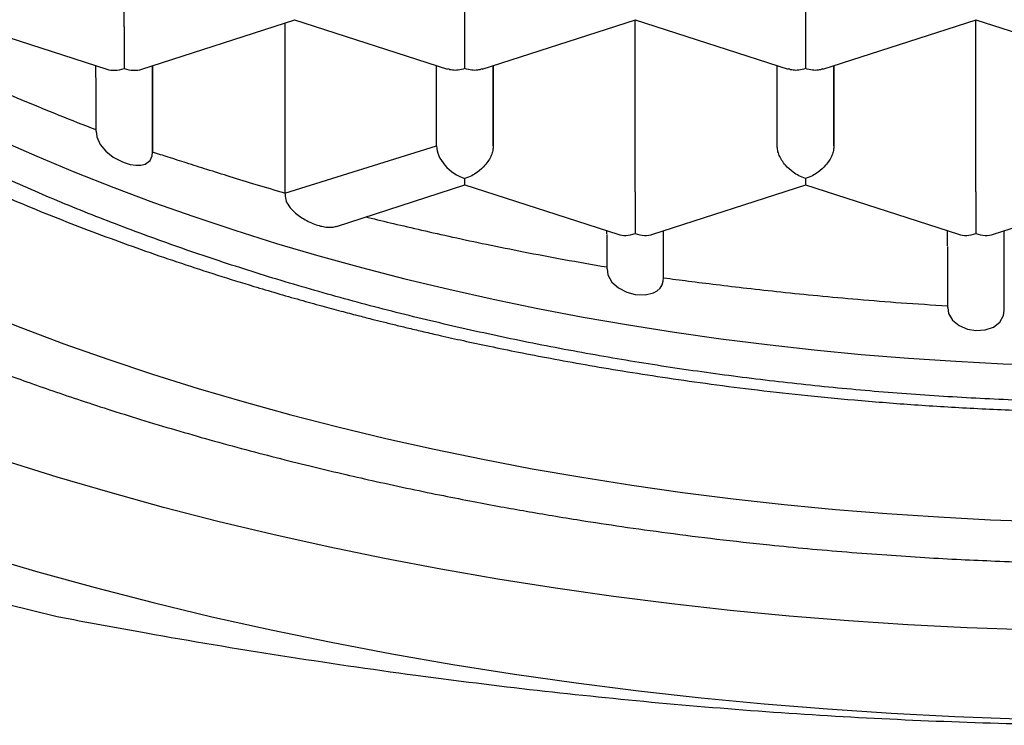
# Model space of a CAD drawing. Header units: millimetres. Extents: x 8 to 692, y 12 to 803.
# Tile 40 of 65: x 295.74 to 300.08, y 644.59 to 647.7. Entities that reach past the tile are written whole.
import ezdxf

# ---------------------------------------------------------------- set-up
doc = ezdxf.new("R2010")
doc.units = ezdxf.units.MM

msp = doc.modelspace()

# ---------------------------------------------------------------- linework, layer by layer
at = {"color": 7, "linetype": 'Continuous', "lineweight": 30}
for p, q in [((296.2001, 647.6685), (296.2001, 648.425)), ((297.7001, 647.6685), (297.7001, 648.425)), ((299.2001, 648.425), (299.2001, 647.6685)), ((295.4501, 647.6986), (296.1233, 647.4813)), ((296.2769, 647.4813), (296.9506, 647.6988)), ((296.907, 647.6847), (296.907, 646.9357)), ((296.9497, 647.6987), (297.6236, 647.4811)), ((297.7765, 647.4811), (298.4506, 647.6988)), ((298.4497, 647.6987), (299.1236, 647.4811)), ((298.4501, 646.9421), (298.4501, 647.6986)), ((299.2765, 647.4811), (299.9505, 647.6987)), ((299.9495, 647.6988), (300.6236, 647.4811)), ((299.9501, 646.9421), (299.9501, 647.6986)), ((296.0751, 647.4457), (296.0751, 647.4968)), ((296.3251, 647.4968), (296.3251, 647.1164)), ((296.3251, 647.1164), (296.3251, 647.4968)), ((297.5751, 647.1439), (297.5751, 647.4968)), ((297.8251, 647.4968), (297.8251, 647.1439)), ((297.8251, 647.1439), (297.8251, 647.4968)), ((299.0751, 647.1439), (299.0751, 647.4968)), ((299.3251, 647.4968), (299.3251, 647.1439)), ((299.3251, 647.1439), (299.3251, 647.4968)), ((296.0751, 647.4434), (296.0751, 647.2084)), ((296.907, 646.9357), (297.5751, 647.1439)), ((297.7001, 646.9722), (297.7001, 646.9999)), ((297.1346, 646.7896), (297.7001, 646.9722)), ((297.7001, 646.9722), (298.3733, 646.7549)), ((298.5269, 646.7549), (299.2005, 646.9723)), ((299.1995, 646.9724), (299.8733, 646.7549)), ((300.0269, 646.7549), (300.7005, 646.9723)), ((298.3251, 646.7566), (298.3251, 646.7704)), ((298.5751, 646.5634), (298.5751, 646.7704)), ((298.5751, 646.5635), (298.5751, 646.7704)), ((299.8251, 646.7042), (299.8251, 646.7704)), ((300.0751, 646.4195), (300.0751, 646.7704)), ((300.0751, 646.4197), (300.0751, 646.7704)), ((298.3251, 646.7543), (298.3251, 646.6035)), ((299.8251, 646.7019), (299.8251, 646.4325))]:
    msp.add_line(p, q, dxfattribs=at)
at = {"color": 7, "linetype": 'Continuous', "lineweight": 30, "flags": 128}
for points in [[(296.0762, 647.2085), (296.0788, 647.1832), (296.0939, 647.1505), (296.1187, 647.1207), (296.1508, 647.0951), (296.1887, 647.0748), (296.2003, 647.0702), (296.2263, 647.0624), (296.2509, 647.0586), (296.273, 647.0591), (296.2926, 647.0641), (296.3137, 647.0797), (296.3234, 647.1006), (296.3251, 647.1164), (296.3251, 647.1164)], [(295.6498, 647.1713), (295.8148, 647.0985), (295.9831, 647.0282), (296.1547, 646.9604), (296.3293, 646.8952), (296.507, 646.8325), (296.6876, 646.7724), (296.8709, 646.715), (297.0568, 646.6603), (297.2452, 646.6084), (297.436, 646.5592), (297.629, 646.5128), (297.8242, 646.4693), (298.0213, 646.4286), (298.2202, 646.3908), (298.4208, 646.356), (298.623, 646.3241), (298.8267, 646.2952), (299.0316, 646.2693), (299.2376, 646.2464), (299.4447, 646.2265), (299.6526, 646.2096), (299.8612, 646.1958), (300.0704, 646.185), (300.2801, 646.1774)], [(298.3262, 646.6036), (298.3294, 646.5766), (298.347, 646.5449), (298.376, 646.5186), (298.4124, 646.4999), (298.45, 646.4899), (298.4932, 646.4882), (298.5306, 646.4974), (298.5465, 646.5064), (298.5593, 646.5183), (298.5683, 646.5322), (298.5736, 646.5484), (298.5751, 646.5634), (298.5751, 646.5634)], [(295.5569, 646.4182), (295.744, 646.3443), (295.9345, 646.2731), (296.1282, 646.2048), (296.3251, 646.1393), (296.5249, 646.0767), (296.7277, 646.0171), (296.9331, 645.9604), (297.1411, 645.9068), (297.3516, 645.8562), (297.5643, 645.8087), (297.7793, 645.7644), (297.9962, 645.7232), (298.2149, 645.6853), (298.4354, 645.6505), (298.6574, 645.619), (298.8808, 645.5907), (299.1055, 645.5657), (299.3313, 645.544), (299.558, 645.5256), (299.7854, 645.5106), (300.0136, 645.4988), (300.2421, 645.4905)], [(299.8262, 646.4326), (299.8294, 646.406), (299.8468, 646.3762), (299.8759, 646.3528), (299.9135, 646.3377), (299.95, 646.332), (299.9912, 646.3347), (300.0274, 646.3467), (300.0558, 646.3683), (300.0722, 646.398), (300.0751, 646.4195), (300.0751, 646.4195)], [(300.1741, 645.0132), (299.9116, 645.0228), (299.6496, 645.0363), (299.3883, 645.0536), (299.1279, 645.0747), (298.8686, 645.0996), (298.6106, 645.1283), (298.3539, 645.1608), (298.0989, 645.197), (297.8457, 645.2369), (297.5944, 645.2806), (297.3453, 645.3279), (297.0985, 645.3788), (296.8541, 645.4333), (296.6124, 645.4914), (296.3734, 645.553), (296.1375, 645.6181), (295.9046, 645.6866), (295.6751, 645.7584)], [(295.5706, 645.3426), (295.8197, 645.2693), (296.0721, 645.1997), (296.3276, 645.1338), (296.5862, 645.0717), (296.8476, 645.0134), (297.1116, 644.9589), (297.3781, 644.9083), (297.6469, 644.8616), (297.9178, 644.8189), (298.1905, 644.7802), (298.465, 644.7454), (298.741, 644.7147), (299.0184, 644.6881), (299.2969, 644.6655), (299.5764, 644.647), (299.8566, 644.6326), (300.1375, 644.6223), (300.4187, 644.6161), (300.7001, 644.6141)], [(295.6908, 645.126), (295.9042, 645.0726)]]:
    msp.add_lwpolyline(points, dxfattribs=at)
at = {"color": 7, "linetype": 'Continuous', "lineweight": 30}
for centre, major_axis, start_param, end_param in [((296.2001, 647.5878), (0.1123, 0.0818), 3.596134, 4.257848), ((296.2001, 647.5878), (0.1123, -0.0818), 5.16693, 5.828644), ((297.7001, 647.1035), (0.1123, -0.0818), 3.596134, 5.16693), ((298.4501, 646.8614), (0.1123, 0.0818), 3.596134, 4.257848), ((298.4501, 646.8614), (0.1123, -0.0818), 5.16693, 5.828644), ((299.9501, 646.8614), (0.1123, 0.0818), 3.596134, 4.257848), ((299.9501, 646.8614), (0.1123, -0.0818), 5.16693, 5.828644)]:
    msp.add_ellipse(centre, major_axis=major_axis, ratio=0.671271, start_param=start_param, end_param=end_param, dxfattribs=at)
for points, knots in [([(291.3501, 650.6917), (291.3502, 650.6766), (291.3505, 650.6459), (291.3518, 650.6012), (291.3536, 650.5566), (291.356, 650.5126), (291.3588, 650.4712), (291.362, 650.431), (291.3654, 650.3946), (291.3687, 650.3626), (291.3719, 650.334), (291.3756, 650.3034), (291.3805, 650.2667), (291.3866, 650.2247), (291.3936, 650.1803), (291.4013, 650.1363), (291.4093, 650.0935), (291.4175, 650.0524), (291.4261, 650.012), (291.4347, 649.974), (291.4433, 649.9382), (291.452, 649.9033), (291.4619, 649.8653), (291.4736, 649.8225), (291.4931, 649.7551), (291.5213, 649.6655), (291.5589, 649.5587), (291.5979, 649.4579), (291.6376, 649.3633), (291.6796, 649.2706), (291.7247, 649.1774), (291.7741, 649.0822), (291.8221, 648.9955), (291.8679, 648.9171), (291.9102, 648.8478), (291.9534, 648.78), (291.9958, 648.7162), (292.04, 648.6519), (292.0899, 648.582), (292.1443, 648.5089), (292.1983, 648.4393), (292.2469, 648.3788), (292.2914, 648.3251), (292.3318, 648.2776), (292.3683, 648.2356), (292.3996, 648.2004), (292.429, 648.1678), (292.4601, 648.1339), (292.4979, 648.0935), (292.5409, 648.0485), (292.5867, 648.0017), (292.6498, 647.9388), (292.7305, 647.861), (292.8318, 647.7678), (292.9356, 647.6765), (293.0462, 647.5834), (293.1546, 647.4964), (293.2618, 647.4137), (293.3673, 647.3354), (293.4733, 647.2597), (293.5755, 647.1894), (293.6689, 647.1272), (293.7448, 647.0781), (293.8045, 647.0403), (293.8498, 647.0121), (293.8906, 646.9871), (293.9272, 646.9649), (293.9618, 646.9441), (293.9986, 646.9223), (294.044, 646.8956), (294.1009, 646.8627), (294.1704, 646.8233), (294.2511, 646.7786), (294.3434, 646.7288), (294.4468, 646.6746), (294.5587, 646.6178), (294.6738, 646.5612), (294.7876, 646.5072), (294.9119, 646.4499), (295.0455, 646.3907), (295.1868, 646.3305), (295.3189, 646.2764), (295.4412, 646.228), (295.5515, 646.1858), (295.6556, 646.1471), (295.7601, 646.1093), (295.8736, 646.0695), (295.9971, 646.0277), (296.1306, 645.9841), (296.2745, 645.9389), (296.4244, 645.894), (296.5788, 645.8497), (296.7327, 645.8076), (296.8854, 645.7678), (297.0321, 645.7313), (297.1724, 645.698), (297.3149, 645.6656), (297.4583, 645.6346), (297.6014, 645.6051), (297.7337, 645.5792), (297.8551, 645.5565), (297.9708, 645.5358), (298.087, 645.5159), (298.2275, 645.4931), (298.3964, 645.4674), (298.5967, 645.4396), (298.8138, 645.4125), (299.0195, 645.3898), (299.2105, 645.3711), (299.3821, 645.3563), (299.5544, 645.3432), (299.7222, 645.3323), (299.8815, 645.3235), (300.0402, 645.3164), (300.1972, 645.3108), (300.3513, 645.3068), (300.493, 645.3044), (300.6199, 645.3034), (300.7376, 645.3032), (300.8534, 645.3039), (300.9767, 645.3055), (301.1092, 645.3083), (301.2507, 645.3124), (301.4012, 645.3181), (301.5664, 645.326), (301.7468, 645.3365), (301.9405, 645.3502), (302.138, 645.3665), (302.3353, 645.3853), (302.5811, 645.4117), (302.8734, 645.4484), (303.2098, 645.4981), (303.5388, 645.5542), (303.8603, 645.6164), (304.1809, 645.686), (304.5003, 645.7631), (304.8181, 645.848), (305.1277, 645.9389), (305.4289, 646.0356), (305.7215, 646.1378), (306.0221, 646.2517), (306.3288, 646.3783), (306.6398, 646.5185), (306.9387, 646.6655), (307.1515, 646.7794), (307.284, 646.8542), (307.3385, 646.8855), (307.3846, 646.9124), (307.42, 646.9333), (307.4459, 646.9487), (307.4649, 646.9602), (307.4841, 646.9717), (307.5079, 646.9862), (307.5392, 647.0053), (307.5782, 647.0295), (307.6245, 647.0586), (307.678, 647.0927), (307.7384, 647.132), (307.8034, 647.1751), (307.8851, 647.2306), (307.9777, 647.2954), (308.0775, 647.3679), (308.1678, 647.4358), (308.244, 647.495), (308.3075, 647.5457), (308.359, 647.5877), (308.4037, 647.6248), (308.437, 647.653), (308.4621, 647.6744), (308.4837, 647.6931), (308.5104, 647.7163), (308.5439, 647.7459), (308.5953, 647.7919), (308.659, 647.8506), (308.7277, 647.916), (308.7866, 647.974), (308.8362, 648.0241), (308.8784, 648.0677), (308.9099, 648.1009), (308.9323, 648.1248), (308.9494, 648.1432), (308.9683, 648.1638), (308.9919, 648.1899), (309.0212, 648.2227), (309.0581, 648.2647), (309.0998, 648.3135), (309.1432, 648.3656), (309.1833, 648.4152), (309.219, 648.4604), (309.2505, 648.5014), (309.2783, 648.5381), (309.3032, 648.5719), (309.3255, 648.6026), (309.3475, 648.6333), (309.3725, 648.6689), (309.4032, 648.7138), (309.4408, 648.7701), (309.4805, 648.8321), (309.5188, 648.8942), (309.5518, 648.9498), (309.5801, 648.999), (309.6032, 649.0405), (309.622, 649.075), (309.6371, 649.1034), (309.651, 649.1301), (309.6661, 649.1595), (309.6844, 649.1959), (309.7053, 649.2389), (309.7271, 649.2851), (309.7481, 649.3314), (309.7682, 649.3773), (309.787, 649.4218), (309.8032, 649.4615), (309.8163, 649.4946), (309.8263, 649.5207), (309.835, 649.5438), (309.8435, 649.5668), (309.8527, 649.5921), (309.8625, 649.6201), (309.873, 649.6506), (309.8867, 649.6917), (309.9037, 649.7455), (309.9239, 649.814), (309.944, 649.8878), (309.9621, 649.9607), (309.9773, 650.0284), (309.9898, 650.09), (310.0004, 650.1469), (310.0089, 650.1978), (310.0147, 650.2354), (310.0186, 650.2626), (310.0216, 650.2847), (310.0252, 650.312), (310.0293, 650.3461), (310.0337, 650.387), (310.0382, 650.4348), (310.0424, 650.4894), (310.046, 650.5508), (310.0488, 650.6191), (310.0493, 650.6668), (310.0496, 650.6919)], [0, 0, 0, 0, 0.002282, 0.004644, 0.007088, 0.009616, 0.012168, 0.014449, 0.016737, 0.018594, 0.020077, 0.021769, 0.023871, 0.026347, 0.028914, 0.031413, 0.033844, 0.036208, 0.038446, 0.040753, 0.042733, 0.044586, 0.046761, 0.049274, 0.051961, 0.058408, 0.064828, 0.070598, 0.076109, 0.081536, 0.087082, 0.092789, 0.098687, 0.102834, 0.107136, 0.111446, 0.11539, 0.119031, 0.123496, 0.128613, 0.132951, 0.136844, 0.140302, 0.143398, 0.146148, 0.148551, 0.150368, 0.152616, 0.155322, 0.158468, 0.161687, 0.164831, 0.171318, 0.177732, 0.184291, 0.190761, 0.197413, 0.203168, 0.209117, 0.215164, 0.220705, 0.225634, 0.229951, 0.232514, 0.234799, 0.236834, 0.23866, 0.240277, 0.242, 0.244111, 0.246974, 0.250336, 0.254196, 0.258555, 0.263412, 0.268663, 0.273978, 0.279061, 0.283913, 0.290443, 0.296502, 0.30209, 0.307207, 0.311854, 0.315798, 0.320039, 0.324641, 0.329604, 0.334927, 0.340611, 0.346657, 0.352516, 0.358577, 0.3644, 0.369935, 0.375181, 0.380139, 0.385805, 0.39104, 0.395843, 0.400216, 0.404194, 0.408297, 0.412696, 0.419227, 0.426316, 0.433965, 0.442172, 0.447955, 0.453986, 0.460101, 0.465922, 0.471436, 0.476641, 0.48238, 0.487691, 0.492575, 0.49703, 0.500808, 0.504744, 0.508995, 0.51356, 0.518441, 0.523636, 0.529146, 0.535572, 0.542377, 0.549312, 0.556203, 0.563048, 0.57516, 0.58713, 0.598958, 0.610644, 0.622218, 0.6344, 0.646486, 0.658476, 0.670371, 0.682179, 0.693903, 0.707613, 0.721214, 0.734756, 0.748247, 0.751243, 0.753932, 0.756195, 0.758031, 0.759173, 0.760052, 0.760865, 0.762035, 0.763611, 0.765573, 0.767923, 0.770659, 0.773782, 0.777287, 0.780853, 0.786769, 0.792273, 0.797365, 0.802043, 0.80543, 0.80853, 0.811222, 0.813495, 0.814602, 0.815819, 0.817469, 0.819556, 0.822078, 0.827172, 0.83183, 0.83562, 0.83906, 0.842023, 0.844439, 0.845747, 0.846826, 0.848119, 0.849845, 0.852005, 0.8546, 0.858129, 0.861557, 0.864757, 0.867731, 0.870268, 0.872611, 0.874752, 0.876686, 0.878429, 0.88056, 0.883377, 0.886828, 0.891059, 0.894874, 0.898272, 0.901254, 0.903871, 0.905805, 0.907516, 0.909003, 0.910635, 0.912813, 0.915536, 0.918315, 0.921061, 0.923773, 0.926451, 0.928923, 0.93078, 0.932276, 0.9335, 0.934828, 0.936304, 0.937928, 0.9397, 0.94163, 0.945077, 0.949046, 0.953468, 0.957815, 0.96158, 0.965082, 0.968314, 0.971206, 0.97366, 0.974721, 0.975912, 0.977508, 0.979508, 0.981912, 0.984721, 0.987935, 0.991552, 0.995574, 1, 1, 1, 1]), ([(308.7251, 650.5011), (308.7238, 650.4407), (308.7213, 650.32), (308.7009, 650.1388), (308.6683, 649.9578), (308.6223, 649.7776), (308.5634, 649.5987), (308.4916, 649.4214), (308.4071, 649.2459), (308.3091, 649.071), (308.1972, 648.8968), (308.0714, 648.7239), (307.9329, 648.554), (307.7819, 648.3876), (307.6187, 648.2248), (307.4435, 648.066), (307.2568, 647.9114), (307.0568, 647.7599), (306.8435, 647.6118), (306.6168, 647.4676), (306.3794, 647.3289), (306.134, 647.1972), (305.8813, 647.0727), (305.622, 646.9553), (305.3542, 646.8439), (305.0758, 646.7379), (304.7869, 646.6376), (304.4876, 646.5434), (304.1814, 646.4564), (303.872, 646.3776), (303.5598, 646.3068), (303.2456, 646.244), (302.927, 646.1885), (302.6015, 646.1399), (302.2695, 646.0988), (301.9313, 646.0653), (301.591, 646.0398), (301.2718, 646.0237), (300.9747, 646.0152), (300.6833, 646.0124), (300.3751, 646.0159), (300.05, 646.0269), (299.7252, 646.0454), (299.4017, 646.0713), (299.0807, 646.1045), (298.7627, 646.145), (298.4478, 646.1926), (298.1339, 646.2478), (297.8215, 646.3108), (297.5112, 646.3817), (297.2065, 646.4597), (296.9083, 646.5446), (296.6172, 646.6363), (296.3335, 646.7346), (296.0573, 646.8393), (295.7866, 646.9514), (295.5222, 647.0709), (295.2646, 647.1979), (295.0169, 647.3309), (294.7819, 647.4683), (294.5597, 647.6098), (294.3501, 647.755), (294.1515, 647.905), (293.9624, 648.0608), (293.7836, 648.2226), (293.6157, 648.3901), (293.4607, 648.5614), (293.3203, 648.7346), (293.1944, 648.9093), (293.0826, 649.0852), (292.9839, 649.2634), (292.8978, 649.4455), (292.8248, 649.6313), (292.7655, 649.8204), (292.7206, 650.0108), (292.6928, 650.188), (292.6776, 650.3515), (292.6759, 650.4512), (292.6751, 650.5011)], [0, 0, 0, 0, 0.012844, 0.025688, 0.038616, 0.051545, 0.064426, 0.077317, 0.090208, 0.103089, 0.116324, 0.12957, 0.142816, 0.156051, 0.169276, 0.182513, 0.19575, 0.208976, 0.222585, 0.236207, 0.249829, 0.263439, 0.276664, 0.289901, 0.303138, 0.316363, 0.329973, 0.343595, 0.357217, 0.370826, 0.384052, 0.397288, 0.410525, 0.423751, 0.43736, 0.450982, 0.464604, 0.478214, 0.4891, 0.5, 0.512889, 0.525778, 0.538753, 0.551728, 0.564654, 0.577592, 0.590529, 0.603456, 0.61674, 0.630036, 0.643332, 0.656616, 0.669842, 0.683078, 0.696315, 0.709541, 0.72315, 0.736772, 0.750394, 0.764004, 0.777229, 0.790466, 0.803703, 0.816928, 0.830538, 0.84416, 0.857782, 0.871391, 0.884617, 0.897854, 0.91109, 0.924316, 0.937925, 0.951547, 0.965169, 0.978779, 0.989383, 1, 1, 1, 1]), ([(292.3277, 650.039), (292.3317, 650.0265), (292.3413, 649.9968), (292.3557, 649.9561), (292.3686, 649.9201), (292.3798, 649.8895), (292.3949, 649.85), (292.4146, 649.8003), (292.442, 649.735), (292.4736, 649.6635), (292.5094, 649.5876), (292.5445, 649.5174), (292.5784, 649.4528), (292.6097, 649.3956), (292.6397, 649.3429), (292.6657, 649.2988), (292.6876, 649.2626), (292.707, 649.231), (292.7282, 649.1974), (292.7615, 649.1457), (292.8074, 649.0772), (292.8651, 648.9952), (292.9239, 648.9158), (292.983, 648.8395), (293.0426, 648.7658), (293.0996, 648.6981), (293.155, 648.6347), (293.2106, 648.5731), (293.2708, 648.5087), (293.3337, 648.4437), (293.3953, 648.3823), (293.4469, 648.3324), (293.4879, 648.2937), (293.5179, 648.2659), (293.5442, 648.2418), (293.5685, 648.2197), (293.5945, 648.1965), (293.6246, 648.1698), (293.6593, 648.1396), (293.6991, 648.1055), (293.7424, 648.0691), (293.7888, 648.0309), (293.836, 647.9928), (293.8831, 647.9556), (293.9279, 647.9208), (293.9657, 647.892), (293.9957, 647.8694), (294.0186, 647.8523), (294.0392, 647.8372), (294.0605, 647.8215), (294.086, 647.803), (294.118, 647.78), (294.1558, 647.7532), (294.2114, 647.7144), (294.2817, 647.6665), (294.3645, 647.6118), (294.4391, 647.5639), (294.5037, 647.5234), (294.5562, 647.4912), (294.5986, 647.4656), (294.6327, 647.4453), (294.6641, 647.4268), (294.6991, 647.4064), (294.7417, 647.3818), (294.7932, 647.3526), (294.854, 647.3187), (294.9243, 647.2804), (295.0007, 647.2398), (295.0805, 647.1983), (295.1614, 647.1575), (295.3103, 647.0841), (295.5311, 646.9815), (295.8299, 646.8547), (296.1366, 646.7361), (296.4498, 646.6261), (296.6965, 646.5477), (296.8718, 646.4956), (296.9715, 646.467), (297.0657, 646.4408), (297.1505, 646.418), (297.2239, 646.3988), (297.2857, 646.3829), (297.3414, 646.3689), (297.3961, 646.3555), (297.4557, 646.341), (297.5209, 646.3257), (297.6006, 646.3073), (297.697, 646.2858), (297.812, 646.2612), (297.9397, 646.2352), (298.0801, 646.208), (298.2326, 646.1804), (298.397, 646.1525), (298.5734, 646.125), (298.7627, 646.098), (298.9667, 646.0719), (299.1855, 646.0472), (299.4194, 646.0247), (299.6671, 646.0049), (299.9284, 645.9888), (300.1985, 645.977), (300.4703, 645.9703), (300.7467, 645.9686), (301.0246, 645.972), (301.303, 645.9809), (301.5716, 645.9944), (301.83, 646.0122), (302.0781, 646.0336), (302.3159, 646.0583), (302.5433, 646.0856), (302.772, 646.1168), (303.0005, 646.1519), (303.2276, 646.1909), (303.4136, 646.226), (303.5601, 646.2556), (303.6682, 646.2785), (303.765, 646.2997), (303.848, 646.3186), (303.9179, 646.335), (303.9756, 646.3488), (304.024, 646.3606), (304.0646, 646.3707), (304.1049, 646.3808), (304.1522, 646.3928), (304.2123, 646.4085), (304.2858, 646.428), (304.3724, 646.4516), (304.4685, 646.4786), (304.5692, 646.508), (304.6703, 646.5384), (304.7709, 646.5697), (304.871, 646.6018), (305.0414, 646.6583), (305.2795, 646.7424), (305.5803, 646.8592), (305.8735, 646.984), (306.0933, 647.0862), (306.2452, 647.1612), (306.3332, 647.2058), (306.4193, 647.2507), (306.5005, 647.2942), (306.573, 647.3341), (306.6348, 647.3688), (306.6861, 647.3982), (306.7276, 647.4224), (306.7611, 647.4421), (306.7928, 647.4609), (306.8284, 647.4824), (306.8723, 647.5091), (306.9238, 647.541), (307.0016, 647.5902), (307.1056, 647.658), (307.2063, 647.7269), (307.2803, 647.7791), (307.3214, 647.8087), (307.3533, 647.832), (307.382, 647.8532), (307.4135, 647.8767), (307.4502, 647.9044), (307.4915, 647.9361), (307.5352, 647.9703), (307.58, 648.006), (307.6243, 648.042), (307.6679, 648.078), (307.7108, 648.1142), (307.7518, 648.1495), (307.7886, 648.1818), (307.8191, 648.2089), (307.846, 648.2332), (307.8741, 648.2587), (307.9076, 648.2897), (307.9486, 648.3284), (307.9959, 648.374), (308.048, 648.4256), (308.1021, 648.4807), (308.1554, 648.5367), (308.2103, 648.5962), (308.2653, 648.6578), (308.3211, 648.7225), (308.3804, 648.7939), (308.4448, 648.8748), (308.5143, 648.9667), (308.5823, 649.0619), (308.6359, 649.1415), (308.6735, 649.1998), (308.6962, 649.2359), (308.7173, 649.2703), (308.7393, 649.3068), (308.7633, 649.3477), (308.7906, 649.3958), (308.8204, 649.4501), (308.851, 649.5083), (308.8801, 649.5659), (308.9105, 649.6289), (308.9424, 649.6984), (308.9743, 649.7724), (308.9984, 649.8319), (309.0158, 649.877), (309.0284, 649.9108), (309.0417, 649.9477), (309.0569, 649.9906), (309.0671, 650.022), (309.0713, 650.0349)], [0, 0, 0, 0, 0.002129, 0.005055, 0.007608, 0.009967, 0.012239, 0.016467, 0.020741, 0.026079, 0.03141, 0.036793, 0.041128, 0.045336, 0.049183, 0.052625, 0.055007, 0.057158, 0.059593, 0.062446, 0.068588, 0.074877, 0.081078, 0.086895, 0.092556, 0.098291, 0.102892, 0.107688, 0.113105, 0.118567, 0.123664, 0.128356, 0.131087, 0.133443, 0.135423, 0.137238, 0.139103, 0.141409, 0.144132, 0.146964, 0.150342, 0.15373, 0.157125, 0.16053, 0.163777, 0.166589, 0.168412, 0.169988, 0.171318, 0.172619, 0.174343, 0.176503, 0.1791, 0.181915, 0.187569, 0.192889, 0.197875, 0.20176, 0.205014, 0.207619, 0.209575, 0.211249, 0.213361, 0.21593, 0.218957, 0.222618, 0.226781, 0.231353, 0.235959, 0.240562, 0.24516, 0.261086, 0.276962, 0.292777, 0.308504, 0.324143, 0.32904, 0.333929, 0.338504, 0.342524, 0.345989, 0.3489, 0.351257, 0.353828, 0.356576, 0.359609, 0.362927, 0.367668, 0.372956, 0.378794, 0.385181, 0.392118, 0.399466, 0.407344, 0.415753, 0.424691, 0.434359, 0.444578, 0.45535, 0.466674, 0.47853, 0.490338, 0.501823, 0.514233, 0.526242, 0.537851, 0.54906, 0.559869, 0.570277, 0.580286, 0.589895, 0.60066, 0.610874, 0.620538, 0.625964, 0.630957, 0.635425, 0.63937, 0.642495, 0.645188, 0.64745, 0.649282, 0.650894, 0.653118, 0.655954, 0.659402, 0.663552, 0.668301, 0.673194, 0.678095, 0.683004, 0.687922, 0.692849, 0.708301, 0.723837, 0.73943, 0.755073, 0.760078, 0.765088, 0.770104, 0.774984, 0.779299, 0.782959, 0.786046, 0.788558, 0.7905, 0.792162, 0.794348, 0.797057, 0.800291, 0.803954, 0.811722, 0.82022, 0.823751, 0.826528, 0.828532, 0.830258, 0.83242, 0.835022, 0.837881, 0.84107, 0.844286, 0.847488, 0.850677, 0.853852, 0.857014, 0.859898, 0.862232, 0.864018, 0.866143, 0.868772, 0.871909, 0.875915, 0.880214, 0.884759, 0.889506, 0.893925, 0.899176, 0.90428, 0.909302, 0.915991, 0.923097, 0.930531, 0.937787, 0.94085, 0.943426, 0.945775, 0.948446, 0.951457, 0.954739, 0.958914, 0.96323, 0.967297, 0.97127, 0.976639, 0.981864, 0.986864, 0.989325, 0.991891, 0.994628, 0.997793, 1, 1, 1, 1]), ([(296.2001, 647.6685), (296.2001, 647.6617), (296.2, 647.6479), (296.2, 647.6238), (296.2, 647.5979), (296.2002, 647.5653), (296.1997, 647.5338), (296.1999, 647.5045), (296.2, 647.4913), (296.2001, 647.4842)], [0, 0, 0, 0, 0.111393, 0.227311, 0.348959, 0.477381, 0.69267, 0.834868, 1, 1, 1, 1]), ([(297.7001, 647.4842), (297.7001, 647.4913), (297.7002, 647.5045), (297.7004, 647.5338), (297.7, 647.5653), (297.7001, 647.5979), (297.7002, 647.6238), (297.7001, 647.6479), (297.7001, 647.6617), (297.7001, 647.6685)], [0, 0, 0, 0, 0.165104, 0.307293, 0.522618, 0.651026, 0.772669, 0.888592, 1, 1, 1, 1]), ([(299.2001, 647.6685), (299.2001, 647.6617), (299.2, 647.6479), (299.2, 647.6238), (299.2, 647.5979), (299.2002, 647.5653), (299.1997, 647.5338), (299.1999, 647.5045), (299.2, 647.4913), (299.2001, 647.4842)], [0, 0, 0, 0, 0.111393, 0.227311, 0.348959, 0.477381, 0.69267, 0.834868, 1, 1, 1, 1]), ([(295.1751, 647.6098), (295.1812, 647.6068), (295.2172, 647.589), (295.2875, 647.555), (295.3893, 647.5067), (295.5027, 647.4545), (295.6278, 647.3987), (295.7651, 647.3399), (295.9149, 647.278), (296.0205, 647.2369), (296.0751, 647.2157)], [0, 0, 0, 0, 0.021752, 0.127967, 0.245358, 0.373928, 0.513676, 0.664604, 0.826712, 1, 1, 1, 1]), ([(297.7001, 647.4842), (297.69, 647.4816), (297.6712, 647.4768), (297.6448, 647.4758), (297.6309, 647.4804), (297.6241, 647.4827)], [0, 0, 0, 0, 0.373148, 0.694505, 1, 1, 1, 1]), ([(297.776, 647.4827), (297.7692, 647.4804), (297.7553, 647.4758), (297.7289, 647.4768), (297.7102, 647.4816), (297.7001, 647.4842)], [0, 0, 0, 0, 0.305413, 0.62679, 1, 1, 1, 1]), ([(299.2001, 647.4842), (299.19, 647.4816), (299.1712, 647.4768), (299.1448, 647.4758), (299.1309, 647.4804), (299.1241, 647.4827)], [0, 0, 0, 0, 0.373148, 0.694505, 1, 1, 1, 1]), ([(299.276, 647.4827), (299.2692, 647.4804), (299.2553, 647.4758), (299.2289, 647.4768), (299.2102, 647.4816), (299.2001, 647.4842)], [0, 0, 0, 0, 0.305413, 0.62679, 1, 1, 1, 1]), ([(296.907, 646.9357), (296.8648, 646.9481), (296.7842, 646.972), (296.67, 647.007), (296.5675, 647.039), (296.4766, 647.0678), (296.3969, 647.0933), (296.3478, 647.1089), (296.3249, 647.1161)], [0, 0, 0, 0, 0.212929, 0.407346, 0.583256, 0.740663, 0.879574, 1, 1, 1, 1]), ([(297.8251, 647.1439), (297.8246, 647.1373), (297.8237, 647.1237), (297.8165, 647.1019), (297.8049, 647.0798), (297.7854, 647.0534), (297.7593, 647.0305), (297.7289, 647.011), (297.7101, 647.0038), (297.7001, 646.9999)], [0, 0, 0, 0, 0.111393, 0.227311, 0.348959, 0.477381, 0.69267, 0.834868, 1, 1, 1, 1]), ([(299.2001, 646.9999), (299.19, 647.0038), (299.1713, 647.011), (299.1408, 647.0305), (299.1148, 647.0534), (299.0952, 647.0798), (299.0837, 647.1019), (299.0764, 647.1237), (299.0755, 647.1373), (299.0751, 647.1439)], [0, 0, 0, 0, 0.165104, 0.307293, 0.522618, 0.651026, 0.772669, 0.888592, 1, 1, 1, 1]), ([(299.3251, 647.1439), (299.3246, 647.1373), (299.3237, 647.1237), (299.3165, 647.1019), (299.3049, 647.0798), (299.2854, 647.0534), (299.2593, 647.0305), (299.2289, 647.011), (299.2101, 647.0038), (299.2001, 646.9999)], [0, 0, 0, 0, 0.111393, 0.227311, 0.348959, 0.477381, 0.69267, 0.834868, 1, 1, 1, 1]), ([(299.2001, 646.9999), (299.2, 646.9941), (299.1999, 646.9832), (299.1998, 646.9736), (299.1999, 646.9738), (299.2, 646.9739)], [0, 0, 0, 0, 0.3735114, 0.6951799, 1, 1, 1, 1]), ([(296.9077, 646.9356), (296.908, 646.9263), (296.9087, 646.9078), (296.9254, 646.8768), (296.9498, 646.8508), (296.9777, 646.8299), (297.0035, 646.8146), (297.0308, 646.8019), (297.0573, 646.7928), (297.082, 646.7872), (297.1044, 646.7852), (297.1222, 646.7859), (297.1313, 646.7891), (297.1344, 646.7902)], [0, 0, 0, 0, 0.102398, 0.204413, 0.343466, 0.433864, 0.524332, 0.618629, 0.712888, 0.793741, 0.874529, 0.955974, 1, 1, 1, 1]), ([(298.4501, 646.9421), (298.4501, 646.9353), (298.45, 646.9214), (298.45, 646.8974), (298.45, 646.8715), (298.4502, 646.8389), (298.4497, 646.8074), (298.4499, 646.7781), (298.45, 646.7649), (298.4501, 646.7578)], [0, 0, 0, 0, 0.111393, 0.227311, 0.348959, 0.477381, 0.69267, 0.834868, 1, 1, 1, 1]), ([(299.9501, 646.9421), (299.9501, 646.9353), (299.95, 646.9214), (299.95, 646.8974), (299.95, 646.8715), (299.9502, 646.8389), (299.9497, 646.8074), (299.9499, 646.7781), (299.95, 646.7649), (299.9501, 646.7578)], [0, 0, 0, 0, 0.111393, 0.227311, 0.348959, 0.477381, 0.69267, 0.834868, 1, 1, 1, 1]), ([(297.2639, 646.8314), (297.2672, 646.8306), (297.3073, 646.8207), (297.3889, 646.8013), (297.5128, 646.7725), (297.6495, 646.7419), (297.7993, 646.7099), (297.9623, 646.677), (298.1387, 646.6433), (298.2616, 646.622), (298.3251, 646.611)], [0, 0, 0, 0, 0.009524, 0.117069, 0.23593, 0.366107, 0.507603, 0.660416, 0.824549, 1, 1, 1, 1]), ([(298.575, 646.5635), (298.6113, 646.5587), (298.6882, 646.5486), (298.8106, 646.5333), (298.9463, 646.5172), (299.0956, 646.5006), (299.2584, 646.4841), (299.435, 646.4681), (299.6253, 646.4528), (299.757, 646.4444), (299.8251, 646.44)], [0, 0, 0, 0, 0.088557, 0.187524, 0.296903, 0.416695, 0.5469, 0.687519, 0.838552, 1, 1, 1, 1]), ([(295.9042, 645.0726), (296.0349, 645.0481), (296.362, 644.9868), (296.8881, 644.8991), (297.4621, 644.8152), (298.0177, 644.7463), (298.5543, 644.6912), (299.0947, 644.6476), (299.6385, 644.6163), (300.1855, 644.5976), (300.6884, 644.5923), (301.1468, 644.5971), (301.5607, 644.6088), (301.9745, 644.6279), (302.4243, 644.6567), (302.9097, 644.6973), (303.4297, 644.7519), (303.9487, 644.817), (304.4663, 644.8925), (304.9825, 644.9769), (305.3248, 645.0407), (305.4959, 645.0726)], [0, 0, 0, 0, 0.041515, 0.103891, 0.166266, 0.222104, 0.27795, 0.333786, 0.390314, 0.446853, 0.50338, 0.546141, 0.588908, 0.63167, 0.674552, 0.728687, 0.782832, 0.836968, 0.891309, 0.945657, 1, 1, 1, 1])]:
    msp.add_open_spline(points, degree=3, knots=knots, dxfattribs=at)

doc.saveas('drawing.dxf')
